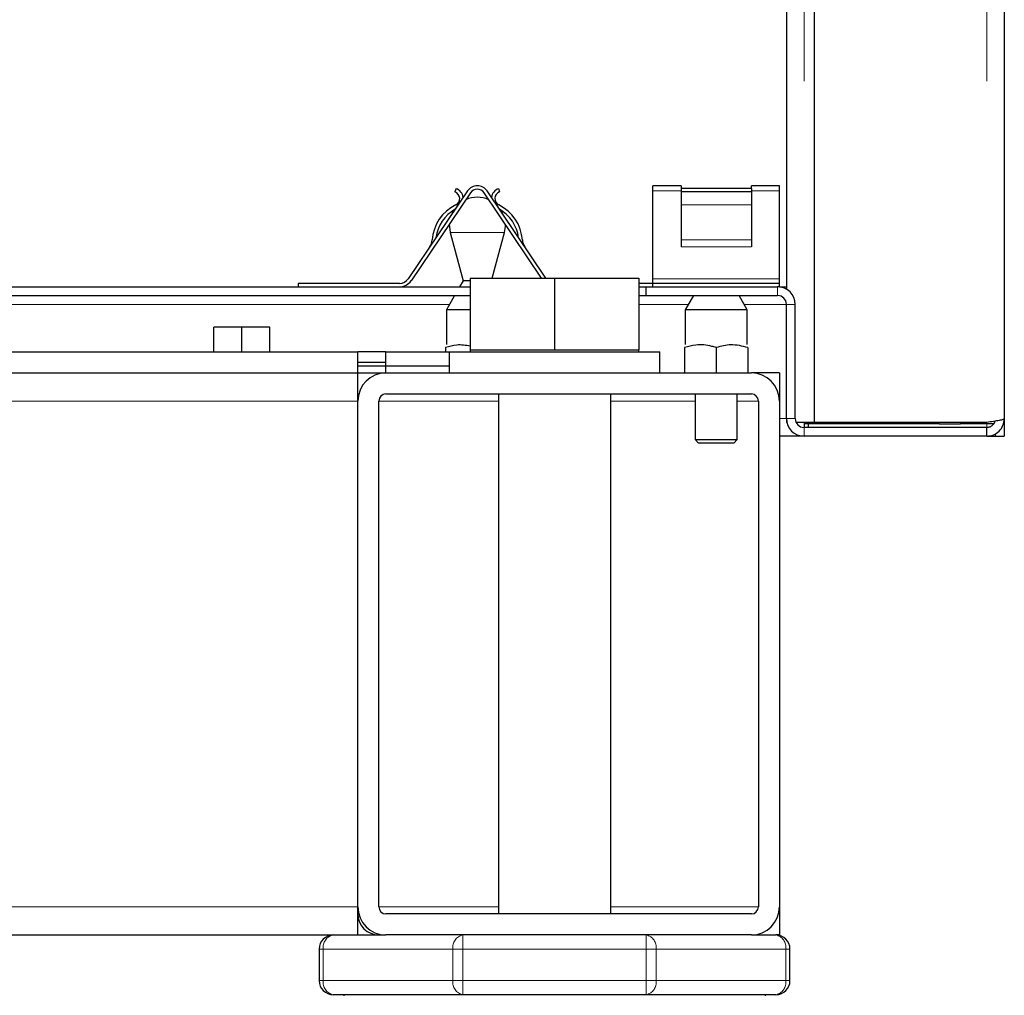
# Model space of a CAD drawing. Header units: millimetres. Extents: x 22 to 263, y 70 to 159.
# Tile 34 of 74: x 129.94 to 132.74, y 72.45 to 75.23. Entities that reach past the tile are written whole.
import ezdxf

# ---------------------------------------------------------------- set-up
doc = ezdxf.new("R2010")
doc.units = ezdxf.units.MM
doc.linetypes.add('PHANTOM', pattern=[12.7, 6.35, -1.27, 1.27, -1.27, 1.27, -1.27])

msp = doc.modelspace()

# ---------------------------------------------------------------- linework, layer by layer
at = {"color": 8, "linetype": 'PHANTOM', "lineweight": 18}
for p, q in [((132.1731, 99.1841), (132.1731, 74.0824)), ((132.6931, 99.1841), (132.6931, 74.0824)), ((131.8231, 74.7415), (131.7431, 74.7415)), ((132.1031, 74.7415), (132.0231, 74.7415)), ((132.0231, 74.7015), (131.8231, 74.7015)), ((131.2044, 74.6226), (131.1658, 74.6226)), ((131.3203, 74.6226), (131.2044, 74.6226)), ((132.0231, 74.602), (131.8231, 74.602)), ((132.0231, 74.5824), (131.8231, 74.5824)), ((132.1031, 74.4915), (131.7431, 74.4915)), ((132.098, 74.4433), (132.098, 74.4683)), ((127.9431, 74.4183), (131.1637, 74.4183)), ((131.703, 74.4183), (131.8437, 74.4183)), ((132.0024, 74.4183), (132.1231, 74.4183)), ((132.1231, 74.4183), (132.1481, 74.4183)), ((127.9431, 74.1433), (130.9031, 74.1433)), ((131.3031, 74.1433), (130.9631, 74.1433)), ((131.8631, 74.1433), (131.6231, 74.1433)), ((132.0431, 74.1433), (131.9831, 74.1433)), ((132.1231, 74.0933), (132.1031, 74.0933)), ((132.1481, 74.0933), (132.1231, 74.0933)), ((132.1731, 74.0683), (132.1731, 74.0433)), ((132.558, 74.0824), (132.558, 74.0783)), ((132.6931, 74.0783), (132.6931, 74.0683)), ((103.1831, 72.7033), (130.9031, 72.7033)), ((131.3031, 72.7033), (130.9631, 72.7033)), ((132.0431, 72.7033), (131.6231, 72.7033)), ((131.2021, 72.5833), (131.2021, 72.6233)), ((131.724, 72.6233), (131.724, 72.5833)), ((130.8048, 72.5833), (130.7931, 72.5833)), ((130.8048, 72.4933), (130.8048, 72.5833)), ((130.8048, 72.5833), (131.1738, 72.5833)), ((131.1738, 72.5833), (131.1738, 72.4933)), ((131.2021, 72.5833), (131.1738, 72.5833)), ((131.2021, 72.4933), (131.2021, 72.5833)), ((131.2021, 72.5833), (131.724, 72.5833)), ((131.724, 72.5833), (131.724, 72.4933)), ((131.7523, 72.5833), (131.724, 72.5833)), ((131.7523, 72.4933), (131.7523, 72.5833)), ((131.7523, 72.5833), (132.1213, 72.5833)), ((132.1213, 72.5833), (132.1213, 72.4933)), ((132.1331, 72.5833), (132.1213, 72.5833)), ((130.8048, 72.4933), (130.7931, 72.4933)), ((130.8048, 72.4933), (131.1738, 72.4933)), ((131.2021, 72.4933), (131.1738, 72.4933)), ((131.2021, 72.4933), (131.724, 72.4933)), ((131.2021, 72.4533), (131.2021, 72.4933)), ((131.7523, 72.4933), (131.724, 72.4933)), ((131.724, 72.4933), (131.724, 72.4533)), ((131.7523, 72.4933), (132.1213, 72.4933)), ((132.1331, 72.4933), (132.1213, 72.4933))]:
    msp.add_line(p, q, dxfattribs=at)
at = {"color": 7, "linetype": 'Continuous', "lineweight": 25}
for p, q in [((132.2031, 74.0824), (132.2031, 99.1841)), ((132.7431, 99.1733), (132.7431, 74.0933)), ((132.1231, 98.8033), (132.1231, 74.4616)), ((131.2153, 74.7415), (131.0467, 74.4915)), ((131.1828, 74.7478), (131.1796, 74.7384)), ((131.4383, 74.4933), (131.2708, 74.7415)), ((131.3033, 74.7478), (131.3065, 74.7384)), ((131.8231, 74.7563), (131.7431, 74.7563)), ((131.7431, 74.7415), (131.7431, 74.7563)), ((131.7431, 74.4915), (131.7431, 74.7415)), ((131.8231, 74.7563), (131.8231, 74.7478)), ((132.0231, 74.7478), (131.8231, 74.7478)), ((131.8231, 74.7478), (131.8231, 74.7384)), ((132.0231, 74.7384), (131.8231, 74.7384)), ((131.8231, 74.7384), (131.8231, 74.7015)), ((132.1031, 74.7563), (132.0231, 74.7563)), ((132.0231, 74.7478), (132.0231, 74.7563)), ((132.0231, 74.7478), (132.0231, 74.7384)), ((132.0231, 74.7384), (132.0231, 74.7015)), ((132.1031, 74.7415), (132.1031, 74.7563)), ((132.1031, 74.4915), (132.1031, 74.7415)), ((131.2236, 74.7359), (131.0549, 74.4859)), ((131.4262, 74.4933), (131.2625, 74.7359)), ((131.1759, 74.6868), (131.1684, 74.6719)), ((131.3177, 74.6719), (131.3102, 74.6868)), ((131.8231, 74.7015), (131.8231, 74.602)), ((132.0231, 74.7015), (132.0231, 74.602)), ((131.1631, 74.6463), (131.1658, 74.6226)), ((131.1658, 74.6226), (131.2025, 74.4855)), ((131.2857, 74.4933), (131.3203, 74.6226)), ((131.8231, 74.602), (131.8231, 74.5824)), ((132.0231, 74.602), (132.0231, 74.5824)), ((131.2025, 74.4855), (131.1926, 74.4683)), ((131.2228, 74.4855), (131.2025, 74.4855)), ((131.2231, 74.4933), (131.2231, 74.2893)), ((131.2231, 74.4933), (131.4631, 74.4933)), ((131.4631, 74.4933), (131.4631, 74.2893)), ((131.4631, 74.4933), (131.703, 74.4933)), ((131.703, 74.4933), (131.703, 74.2893)), ((131.7431, 74.4783), (131.7431, 74.4915)), ((132.1031, 74.4783), (132.1031, 74.4915)), ((127.9431, 74.4683), (131.2231, 74.4683)), ((130.7331, 74.4783), (130.7331, 74.4683)), ((131.0218, 74.4783), (130.7331, 74.4783)), ((131.7431, 74.4783), (131.703, 74.4783)), ((131.703, 74.4683), (131.7231, 74.4683)), ((131.7231, 74.4683), (131.7231, 74.4433)), ((131.7231, 74.4683), (132.098, 74.4683)), ((131.7431, 74.4683), (131.7431, 74.4783)), ((132.1031, 74.4783), (131.7431, 74.4783)), ((132.1031, 74.4683), (132.098, 74.4683)), ((132.1031, 74.4683), (132.1031, 74.4783)), ((132.1031, 74.4683), (132.1231, 74.4683)), ((127.9431, 74.4433), (131.2231, 74.4433)), ((131.1781, 74.4433), (131.1551, 74.4033)), ((131.703, 74.4433), (131.7231, 74.4433)), ((131.7231, 74.4433), (132.098, 74.4433)), ((131.8581, 74.4433), (131.8351, 74.4033)), ((132.0111, 74.4033), (131.988, 74.4433)), ((131.1551, 74.4033), (131.1551, 74.3044)), ((131.1991, 74.4033), (131.1551, 74.4033)), ((131.2231, 74.4033), (131.1991, 74.4033)), ((131.8351, 74.4033), (131.8351, 74.3044)), ((131.8791, 74.4033), (131.8351, 74.4033)), ((132.0111, 74.4033), (131.8791, 74.4033)), ((132.0111, 74.3044), (132.0111, 74.4033)), ((132.1231, 74.0933), (132.1231, 74.4183)), ((132.1481, 74.0933), (132.1481, 74.4183)), ((130.4931, 74.2833), (130.4931, 74.3533)), ((130.5731, 74.3533), (130.4931, 74.3533)), ((130.5731, 74.2833), (130.5731, 74.3533)), ((130.6531, 74.3533), (130.5731, 74.3533)), ((130.6531, 74.2833), (130.6531, 74.3533)), ((131.1531, 74.2952), (131.1531, 74.2833)), ((131.2231, 74.2893), (131.2231, 74.2833)), ((131.2231, 74.2893), (131.3431, 74.2893)), ((131.3431, 74.2893), (131.4631, 74.2893)), ((131.4631, 74.2893), (131.5831, 74.2893)), ((131.5831, 74.2893), (131.703, 74.2893)), ((131.703, 74.2833), (131.703, 74.2893)), ((131.833, 74.2952), (131.833, 74.2233)), ((131.9231, 74.2952), (131.9231, 74.2233)), ((132.0131, 74.2952), (132.0131, 74.2233)), ((127.9431, 74.2833), (130.9031, 74.2833)), ((130.9831, 74.2833), (130.9031, 74.2833)), ((130.9031, 74.2233), (130.9031, 74.2833)), ((130.9831, 74.2233), (130.9831, 74.2833)), ((130.9831, 74.2833), (131.1631, 74.2833)), ((131.1631, 74.2833), (131.1631, 74.2233)), ((131.1631, 74.2833), (131.7631, 74.2833)), ((131.7631, 74.2233), (131.7631, 74.2833)), ((130.9831, 74.2533), (130.9031, 74.2533)), ((130.9031, 74.2433), (131.1631, 74.2433)), ((127.9431, 74.2233), (130.9031, 74.2233)), ((130.9031, 74.2233), (130.9831, 74.2233)), ((130.9031, 74.1433), (130.9031, 74.2233)), ((130.9831, 74.2233), (132.0231, 74.2233)), ((132.1031, 74.2233), (132.0231, 74.2233)), ((132.1031, 74.2233), (132.1031, 74.1433)), ((130.9831, 74.1633), (132.0231, 74.1633)), ((131.3031, 74.1633), (131.3031, 72.6833)), ((131.6231, 72.6833), (131.6231, 74.1633)), ((131.8631, 74.1633), (131.8631, 74.0333)), ((131.9831, 74.0333), (131.9831, 74.1633)), ((130.9031, 72.7033), (130.9031, 74.1433)), ((130.9631, 72.7033), (130.9631, 74.1433)), ((132.0431, 74.1433), (132.0431, 72.7033)), ((132.1031, 74.1433), (132.1031, 72.7033)), ((132.1231, 74.0933), (132.1231, 74.0824)), ((132.7431, 74.0933), (132.7431, 74.0433)), ((132.1242, 74.0824), (132.1231, 74.0824)), ((132.1731, 74.0824), (132.1505, 74.0824)), ((132.2031, 74.0824), (132.1731, 74.0824)), ((132.1731, 74.0824), (132.1731, 74.0683)), ((132.558, 74.0783), (132.1731, 74.0783)), ((132.6931, 74.0683), (132.1731, 74.0683)), ((132.1856, 74.0683), (132.1856, 74.0783)), ((132.6931, 74.0824), (132.2031, 74.0824)), ((132.558, 74.0783), (132.6181, 74.0783)), ((132.6181, 74.0824), (132.6181, 74.0783)), ((132.7125, 74.0783), (132.6181, 74.0783)), ((132.6931, 74.0433), (132.6931, 74.0683)), ((132.1731, 74.0433), (132.1031, 74.0433)), ((132.6931, 74.0433), (132.1731, 74.0433)), ((132.6931, 74.0433), (132.7181, 74.0433)), ((132.7181, 74.0433), (132.7181, 74.05)), ((132.7181, 74.0433), (132.7431, 74.0433)), ((131.8631, 74.0333), (131.8731, 74.0233)), ((131.8631, 74.0333), (131.8931, 74.0333)), ((131.8981, 74.0233), (131.8731, 74.0233)), ((131.8931, 74.0333), (131.9831, 74.0333)), ((131.9731, 74.0233), (131.8981, 74.0233)), ((131.9731, 74.0233), (131.9831, 74.0333)), ((130.9031, 72.6233), (130.9031, 72.7033)), ((132.1031, 72.7033), (132.1031, 72.6233)), ((132.0231, 72.6833), (130.9831, 72.6833)), ((103.1831, 72.6233), (130.9031, 72.6233)), ((130.9031, 72.6233), (130.9831, 72.6233)), ((132.0231, 72.6233), (130.9831, 72.6233)), ((132.0231, 72.6233), (132.0931, 72.6233)), ((132.1031, 72.6233), (132.0931, 72.6233)), ((130.7931, 72.5833), (130.7931, 72.4933)), ((132.1331, 72.4933), (132.1331, 72.5833)), ((131.2021, 72.4533), (130.8331, 72.4533)), ((130.8631, 72.4533), (130.8631, 72.4498)), ((131.724, 72.4533), (131.2021, 72.4533)), ((132.0931, 72.4533), (131.724, 72.4533)), ((132.063, 72.4498), (132.063, 72.4533))]:
    msp.add_line(p, q, dxfattribs=at)
for centre, radius, start, end in [((131.1731, 74.7194), 0.02, 296, 71), ((131.1731, 74.7194), 0.03, 6.8887, 71), ((131.2431, 74.7228), 0.0335, 34, 146), ((131.2431, 74.7228), 0.0235, 34, 146), ((131.3131, 74.7194), 0.03, 109, 173.1113), ((131.3131, 74.7194), 0.02, 109, 244), ((131.2431, 74.6433), 0.08, 65.8579, 114.1421), ((131.2344, 74.5936), 0.12, 116, 176), ((131.2344, 74.5936), 0.11, 119.6419, 172.3581), ((131.2517, 74.5936), 0.12, 4, 64), ((131.2517, 74.5936), 0.11, 7.6419, 60.3581), ((131.2431, 74.6433), 0.08, 345, 2.1421), ((131.0748, 74.6048), 0.04, 326, 356), ((131.4113, 74.6048), 0.04, 184, 214), ((131.0218, 74.5083), 0.03, 270, 326), ((131.0218, 74.5083), 0.04, 270, 326), ((132.0981, 74.4183), 0.05, 0, 90), ((132.0981, 74.4183), 0.025, 0, 90), ((130.9831, 74.1433), 0.08, 90, 180), ((132.0231, 74.1433), 0.08, 0, 90), ((130.9831, 74.1433), 0.02, 90, 180), ((132.0231, 74.1433), 0.02, 0, 90), ((132.1731, 74.0933), 0.05, 180, 270), ((132.1731, 74.0933), 0.025, 180, 270), ((130.9831, 72.7033), 0.08, 180, 270), ((130.9831, 72.7033), 0.02, 180, 270), ((132.0231, 72.7033), 0.02, 270, 0), ((132.0231, 72.7033), 0.08, 270, 0), ((130.9631, 72.6833), 0.06, 180, 270), ((130.8331, 72.5833), 0.04, 90, 180), ((132.0931, 72.5833), 0.04, 0, 90), ((130.8331, 72.4933), 0.04, 180, 270), ((132.0931, 72.4933), 0.04, 270, 360)]:
    msp.add_arc(centre, radius, start, end, dxfattribs=at)
at = {"color": 8, "linetype": 'PHANTOM', "lineweight": 18}
for centre, start, end in [((130.8401, 72.5883), 101.4207, 188.0518), ((131.2092, 72.5883), 101.4207, 188.0518), ((131.7169, 72.5883), 351.9517, 78.5803), ((132.086, 72.5883), 351.9517, 78.5803), ((130.8401, 72.4883), 171.9482, 258.5793), ((131.2092, 72.4883), 171.9482, 258.5793), ((131.7169, 72.4883), 281.4197, 8.0483), ((132.086, 72.4883), 281.4197, 8.0483)]:
    msp.add_arc(centre, 0.0357, start, end, dxfattribs=at)
at = {"color": 7, "linetype": 'Continuous', "lineweight": 25}
for points, knots in [([(131.2231, 74.2995), (131.2102, 74.3016), (131.1866, 74.3054), (131.1636, 74.2984), (131.1531, 74.2952)], [0, 0, 0, 0, 0.542131, 1, 1, 1, 1]), ([(131.9231, 74.2952), (131.9189, 74.2965), (131.9, 74.3024), (131.8689, 74.3054), (131.8436, 74.2982), (131.833, 74.2952)], [0, 0, 0, 0, 0.142706, 0.644738, 1, 1, 1, 1]), ([(132.0131, 74.2952), (131.997, 74.2994), (131.9669, 74.3073), (131.937, 74.2991), (131.9231, 74.2952)], [0, 0, 0, 0, 0.534706, 1, 1, 1, 1]), ([(132.7431, 74.0933), (132.7423, 74.0924), (132.7408, 74.0906), (132.7292, 74.0878), (132.7127, 74.0851), (132.6996, 74.0833), (132.6931, 74.0824)], [0, 0, 0, 0, 0.250015, 0.499999, 0.750008, 1, 1, 1, 1]), ([(132.6931, 74.0433), (132.6996, 74.044), (132.7127, 74.0455), (132.7292, 74.0571), (132.7408, 74.0736), (132.7423, 74.0867), (132.7431, 74.0933)], [0, 0, 0, 0, 0.249987, 0.499999, 0.749998, 1, 1, 1, 1]), ([(132.6931, 74.0683), (132.6963, 74.0686), (132.7029, 74.0694), (132.711, 74.0752), (132.7158, 74.0812), (132.7165, 74.0851), (132.7166, 74.0859)], [0, 0, 0, 0, 0.3099715, 0.6200234, 0.9300454, 1, 1, 1, 1])]:
    msp.add_open_spline(points, degree=3, knots=knots, dxfattribs=at)

doc.saveas('drawing.dxf')
